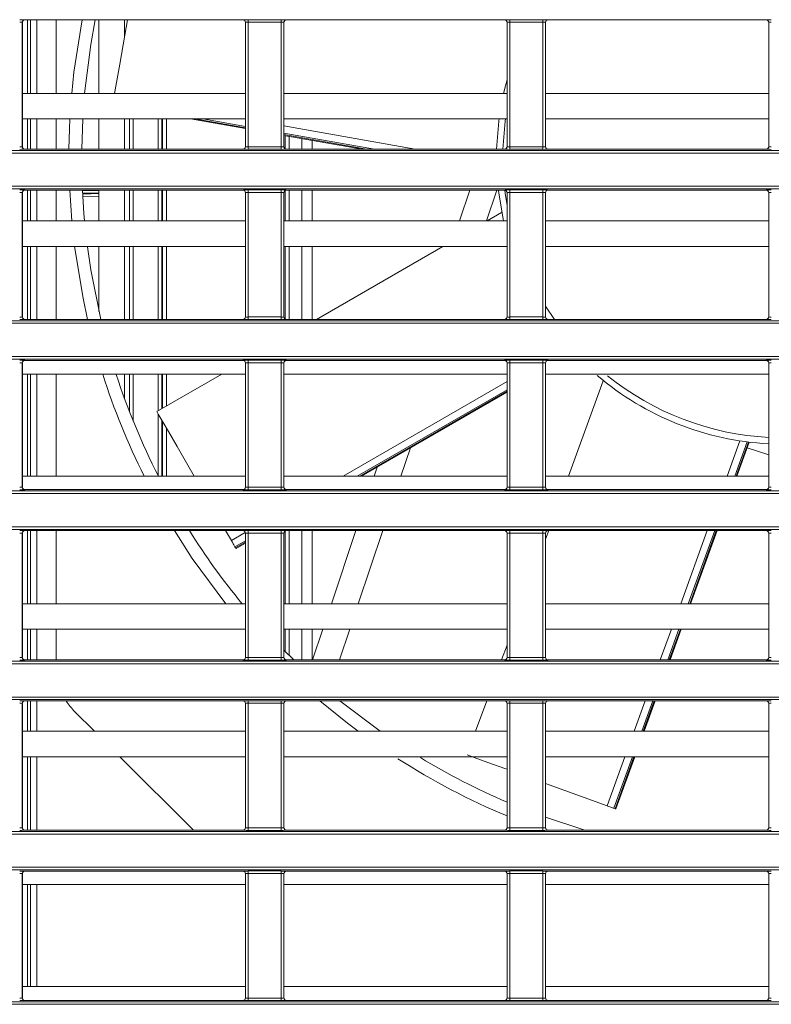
# Model space of a CAD drawing. Header units: millimetres. Extents: x 0 to 1118, y 0 to 864.
# Tile 75 of 248: x 177 to 191, y 466 to 485. Entities that reach past the tile are written whole.
import ezdxf

# ---------------------------------------------------------------- set-up
doc = ezdxf.new("R2010")
doc.units = ezdxf.units.MM

msp = doc.modelspace()

# ---------------------------------------------------------------- linework, layer by layer
at = {"color": 7, "linetype": 'Continuous', "lineweight": 15}
for p, q in [((176.62, 484.897), (176.62, 482.46)), ((176.622, 484.895), (176.62, 484.897)), ((176.622, 484.895), (176.622, 482.462)), ((176.67, 484.947), (176.672, 484.945)), ((180.942, 484.945), (176.672, 484.945)), ((176.724, 484.945), (176.724, 483.505)), ((177.285, 484.945), (177.285, 483.505)), ((178.122, 484.945), (178.122, 483.505)), ((178.622, 484.945), (178.622, 484.607)), ((180.942, 484.945), (180.944, 484.947)), ((180.994, 484.897), (180.992, 484.895)), ((180.992, 482.462), (180.992, 484.895)), ((180.994, 482.46), (180.994, 484.897)), ((181.044, 484.948), (181.695, 484.948)), ((181.044, 484.898), (181.044, 484.948)), ((181.695, 484.898), (181.044, 484.898)), ((181.044, 484.898), (181.044, 482.459)), ((181.695, 484.898), (181.695, 484.948)), ((181.695, 482.459), (181.695, 484.898)), ((181.745, 484.897), (181.745, 482.46)), ((181.747, 484.895), (181.745, 484.897)), ((181.747, 484.895), (181.747, 482.462)), ((181.795, 484.947), (181.797, 484.945)), ((186.067, 484.945), (181.797, 484.945)), ((186.067, 484.945), (186.069, 484.947)), ((186.119, 484.897), (186.117, 484.895)), ((186.117, 482.462), (186.117, 484.895)), ((186.119, 482.46), (186.119, 484.897)), ((186.169, 484.948), (186.82, 484.948)), ((186.169, 484.898), (186.169, 484.948)), ((186.82, 484.898), (186.169, 484.898)), ((186.169, 484.898), (186.169, 482.459)), ((186.82, 484.898), (186.82, 484.948)), ((186.82, 482.459), (186.82, 484.898)), ((186.87, 484.897), (186.87, 482.46)), ((186.872, 484.895), (186.87, 484.897)), ((186.872, 484.895), (186.872, 482.462)), ((186.92, 484.947), (186.922, 484.945)), ((191.192, 484.945), (186.922, 484.945)), ((191.192, 484.945), (191.194, 484.947)), ((191.244, 484.897), (191.242, 484.895)), ((191.242, 482.462), (191.242, 484.895)), ((191.244, 482.46), (191.244, 484.897)), ((180.992, 483.505), (176.622, 483.505)), ((186.117, 483.505), (181.747, 483.505)), ((191.242, 483.505), (186.872, 483.505)), ((180.992, 483.005), (176.622, 483.005)), ((176.724, 483.005), (176.724, 482.412)), ((177.285, 483.005), (177.285, 482.412)), ((177.805, 483.007), (177.786, 482.412)), ((178.122, 483.005), (178.122, 482.412)), ((178.622, 483.005), (178.622, 482.412)), ((178.719, 482.412), (178.719, 483.005)), ((179.357, 483.005), (179.357, 482.412)), ((179.915, 483.005), (180.992, 482.815)), ((186.117, 483.005), (181.747, 483.005)), ((191.242, 483.005), (186.872, 483.005)), ((181.747, 482.682), (183.279, 482.412)), ((182.094, 482.621), (182.094, 482.412)), ((182.302, 482.412), (182.302, 482.584)), ((161.236, 482.386), (292.096, 482.386)), ((292.096, 482.336), (161.236, 482.336)), ((176.62, 482.46), (176.622, 482.462)), ((176.672, 482.412), (176.67, 482.41)), ((180.942, 482.412), (176.672, 482.412)), ((180.944, 482.41), (180.942, 482.412)), ((180.992, 482.462), (180.994, 482.46)), ((181.044, 482.409), (181.044, 482.459)), ((181.044, 482.459), (181.695, 482.459)), ((181.695, 482.409), (181.044, 482.409)), ((181.695, 482.409), (181.695, 482.459)), ((181.745, 482.46), (181.747, 482.462)), ((181.797, 482.412), (181.795, 482.41)), ((186.067, 482.412), (181.797, 482.412)), ((186.069, 482.41), (186.067, 482.412)), ((186.117, 482.462), (186.119, 482.46)), ((186.169, 482.409), (186.169, 482.459)), ((186.169, 482.459), (186.82, 482.459)), ((186.82, 482.409), (186.169, 482.409)), ((186.82, 482.409), (186.82, 482.459)), ((186.87, 482.46), (186.872, 482.462)), ((186.922, 482.412), (186.92, 482.41)), ((191.192, 482.412), (186.922, 482.412)), ((191.194, 482.41), (191.192, 482.412)), ((191.242, 482.462), (191.244, 482.46)), ((161.236, 481.685), (292.096, 481.685)), ((292.096, 481.635), (161.236, 481.635)), ((176.62, 481.561), (176.62, 479.124)), ((176.622, 481.559), (176.62, 481.561)), ((176.622, 481.559), (176.622, 479.126)), ((176.67, 481.611), (176.672, 481.609)), ((180.942, 481.609), (176.672, 481.609)), ((176.724, 481.609), (176.724, 481.005)), ((177.285, 481.609), (177.285, 481.005)), ((177.591, 481.005), (177.55, 481.609)), ((178.122, 481.609), (178.122, 481.005)), ((178.622, 481.609), (178.622, 481.005)), ((178.719, 481.005), (178.719, 481.609)), ((179.357, 481.609), (179.357, 481.005)), ((180.942, 481.609), (180.944, 481.611)), ((180.994, 481.561), (180.992, 481.559)), ((180.992, 479.126), (180.992, 481.559)), ((180.994, 479.124), (180.994, 481.561)), ((181.044, 481.612), (181.695, 481.612)), ((181.044, 481.562), (181.044, 481.612)), ((181.695, 481.562), (181.044, 481.562)), ((181.044, 481.562), (181.044, 479.123)), ((181.695, 481.562), (181.695, 481.612)), ((181.695, 479.123), (181.695, 481.562)), ((181.745, 481.561), (181.745, 479.124)), ((181.747, 481.559), (181.745, 481.561)), ((181.747, 481.559), (181.747, 479.126)), ((181.795, 481.611), (181.797, 481.609)), ((186.067, 481.609), (181.797, 481.609)), ((182.094, 481.609), (182.094, 481.005)), ((182.302, 481.005), (182.302, 481.609)), ((185.185, 481.005), (185.387, 481.609)), ((185.914, 481.609), (185.712, 481.005)), ((186.067, 481.609), (186.069, 481.611)), ((186.119, 481.561), (186.117, 481.559)), ((186.117, 479.126), (186.117, 481.559)), ((186.119, 479.124), (186.119, 481.561)), ((186.169, 481.612), (186.82, 481.612)), ((186.169, 481.562), (186.169, 481.612)), ((186.82, 481.562), (186.169, 481.562)), ((186.169, 481.562), (186.169, 479.123)), ((186.82, 481.562), (186.82, 481.612)), ((186.82, 479.123), (186.82, 481.562)), ((186.87, 481.561), (186.87, 479.124)), ((186.872, 481.559), (186.87, 481.561)), ((186.872, 481.559), (186.872, 479.126)), ((186.92, 481.611), (186.922, 481.609)), ((191.192, 481.609), (186.922, 481.609)), ((191.192, 481.609), (191.194, 481.611)), ((191.244, 481.561), (191.242, 481.559)), ((191.242, 479.126), (191.242, 481.559)), ((191.244, 479.124), (191.244, 481.561)), ((177.804, 481.533), (178.122, 481.542)), ((186.009, 481.168), (185.728, 481.005)), ((180.992, 481.005), (176.622, 481.005)), ((186.117, 481.005), (181.747, 481.005)), ((191.242, 481.005), (186.872, 481.005)), ((180.992, 480.505), (176.622, 480.505)), ((176.724, 480.505), (176.724, 479.076)), ((177.285, 480.505), (177.285, 479.076)), ((178.122, 480.505), (178.122, 479.228)), ((178.622, 480.505), (178.622, 479.076)), ((178.719, 479.076), (178.719, 480.505)), ((179.357, 480.505), (179.357, 479.076)), ((186.117, 480.505), (181.747, 480.505)), ((182.094, 480.505), (182.094, 479.076)), ((182.302, 479.076), (182.302, 480.505)), ((184.862, 480.505), (182.386, 479.076)), ((191.242, 480.505), (186.872, 480.505)), ((161.236, 479.05), (292.096, 479.05)), ((176.62, 479.124), (176.622, 479.126)), ((176.672, 479.076), (176.67, 479.074)), ((180.942, 479.076), (176.672, 479.076)), ((180.944, 479.074), (180.942, 479.076)), ((180.992, 479.126), (180.994, 479.124)), ((181.044, 479.073), (181.044, 479.123)), ((181.044, 479.123), (181.695, 479.123)), ((181.695, 479.073), (181.044, 479.073)), ((181.695, 479.073), (181.695, 479.123)), ((181.745, 479.124), (181.747, 479.126)), ((181.797, 479.076), (181.795, 479.074)), ((186.067, 479.076), (181.797, 479.076)), ((186.069, 479.074), (186.067, 479.076)), ((186.117, 479.126), (186.119, 479.124)), ((186.169, 479.073), (186.169, 479.123)), ((186.169, 479.123), (186.82, 479.123)), ((186.82, 479.073), (186.169, 479.073)), ((186.82, 479.073), (186.82, 479.123)), ((186.87, 479.124), (186.872, 479.126)), ((186.922, 479.076), (186.92, 479.074)), ((191.192, 479.076), (186.922, 479.076)), ((191.194, 479.074), (191.192, 479.076)), ((191.242, 479.126), (191.244, 479.124)), ((292.096, 479), (161.236, 479)), ((161.236, 478.349), (292.096, 478.349)), ((292.096, 478.299), (161.236, 478.299)), ((176.67, 478.275), (176.672, 478.273)), ((180.942, 478.273), (176.672, 478.273)), ((180.942, 478.273), (180.944, 478.275)), ((181.044, 478.276), (181.695, 478.276)), ((181.044, 478.226), (181.044, 478.276)), ((181.695, 478.226), (181.695, 478.276)), ((181.795, 478.275), (181.797, 478.273)), ((186.067, 478.273), (181.797, 478.273)), ((186.067, 478.273), (186.069, 478.275)), ((186.169, 478.276), (186.82, 478.276)), ((186.169, 478.226), (186.169, 478.276)), ((186.82, 478.226), (186.82, 478.276)), ((186.92, 478.275), (186.922, 478.273)), ((191.192, 478.273), (186.922, 478.273)), ((191.192, 478.273), (191.194, 478.275)), ((176.62, 478.225), (176.62, 475.788)), ((176.622, 478.223), (176.62, 478.225)), ((176.622, 478.223), (176.622, 475.79)), ((180.994, 478.225), (180.992, 478.223)), ((180.992, 475.79), (180.992, 478.223)), ((180.994, 475.788), (180.994, 478.225)), ((181.695, 478.226), (181.044, 478.226)), ((181.044, 478.226), (181.044, 475.786)), ((181.695, 475.786), (181.695, 478.226)), ((181.745, 478.225), (181.745, 475.788)), ((181.747, 478.223), (181.745, 478.225)), ((181.747, 478.223), (181.747, 475.79)), ((186.119, 478.225), (186.117, 478.223)), ((186.117, 475.79), (186.117, 478.223)), ((186.119, 475.788), (186.119, 478.225)), ((186.82, 478.226), (186.169, 478.226)), ((186.169, 478.226), (186.169, 475.786)), ((186.82, 475.786), (186.82, 478.226)), ((186.87, 478.225), (186.87, 475.788)), ((186.872, 478.223), (186.87, 478.225)), ((186.872, 478.223), (186.872, 475.79)), ((191.244, 478.225), (191.242, 478.223)), ((191.242, 475.79), (191.242, 478.223)), ((191.244, 475.788), (191.244, 478.225)), ((180.992, 478.005), (176.622, 478.005)), ((176.724, 478.005), (176.724, 476.005)), ((177.285, 478.005), (177.285, 476.005)), ((178.622, 478.005), (178.622, 477.53)), ((178.719, 477.273), (178.719, 478.005)), ((180.531, 478.005), (179.257, 477.27)), ((179.357, 478.005), (179.357, 477.327)), ((186.117, 478.005), (181.747, 478.005)), ((191.242, 478.005), (186.872, 478.005)), ((188.001, 477.871), (187.322, 476.005)), ((183.267, 476.005), (186.117, 477.65)), ((179.357, 477.097), (179.357, 476.005)), ((184.224, 476.558), (184.039, 476.005)), ((190.621, 476.005), (190.863, 476.67)), ((191.242, 476.421), (190.823, 476.561)), ((183.512, 476.005), (183.571, 476.18)), ((180.992, 476.005), (176.622, 476.005)), ((186.117, 476.005), (181.747, 476.005)), ((191.242, 476.005), (186.872, 476.005)), ((176.62, 475.788), (176.622, 475.79)), ((180.992, 475.79), (180.994, 475.788)), ((181.044, 475.736), (181.044, 475.786)), ((181.044, 475.786), (181.695, 475.786)), ((181.695, 475.736), (181.695, 475.786)), ((181.745, 475.788), (181.747, 475.79)), ((186.117, 475.79), (186.119, 475.788)), ((186.169, 475.736), (186.169, 475.786)), ((186.169, 475.786), (186.82, 475.786)), ((186.82, 475.736), (186.82, 475.786)), ((186.87, 475.788), (186.872, 475.79)), ((191.242, 475.79), (191.244, 475.788)), ((161.236, 475.714), (292.096, 475.714)), ((292.096, 475.664), (161.236, 475.664)), ((176.672, 475.74), (176.67, 475.738)), ((180.942, 475.74), (176.672, 475.74)), ((180.944, 475.738), (180.942, 475.74)), ((181.695, 475.736), (181.044, 475.736)), ((181.797, 475.74), (181.795, 475.738)), ((186.067, 475.74), (181.797, 475.74)), ((186.069, 475.738), (186.067, 475.74)), ((186.82, 475.736), (186.169, 475.736)), ((186.922, 475.74), (186.92, 475.738)), ((191.192, 475.74), (186.922, 475.74)), ((191.194, 475.738), (191.192, 475.74)), ((161.236, 475.012), (292.096, 475.012)), ((292.096, 474.962), (161.236, 474.962)), ((176.62, 474.888), (176.62, 472.452)), ((176.622, 474.887), (176.62, 474.888)), ((176.622, 474.887), (176.622, 472.454)), ((176.67, 474.938), (176.672, 474.937)), ((180.942, 474.937), (176.672, 474.937)), ((176.724, 474.937), (176.724, 473.505)), ((177.285, 474.937), (177.285, 473.505)), ((180.717, 474.741), (180.605, 474.937)), ((180.942, 474.937), (180.944, 474.938)), ((180.994, 474.888), (180.992, 474.887)), ((180.992, 472.454), (180.992, 474.887)), ((180.994, 472.452), (180.994, 474.888)), ((181.044, 474.94), (181.695, 474.94)), ((181.044, 474.89), (181.044, 474.94)), ((181.695, 474.89), (181.044, 474.89)), ((181.044, 474.89), (181.044, 472.45)), ((181.695, 474.89), (181.695, 474.94)), ((181.695, 472.45), (181.695, 474.89)), ((181.745, 474.888), (181.745, 472.452)), ((181.747, 474.887), (181.745, 474.888)), ((181.747, 474.887), (181.747, 472.454)), ((181.795, 474.938), (181.797, 474.937)), ((186.067, 474.937), (181.797, 474.937)), ((182.094, 474.937), (182.094, 473.505)), ((182.302, 473.505), (182.302, 474.937)), ((182.676, 473.505), (183.155, 474.937)), ((183.682, 474.937), (183.203, 473.505)), ((186.067, 474.937), (186.069, 474.938)), ((186.119, 474.888), (186.117, 474.887)), ((186.117, 472.454), (186.117, 474.887)), ((186.119, 472.452), (186.119, 474.888)), ((186.169, 474.94), (186.82, 474.94)), ((186.169, 474.89), (186.169, 474.94)), ((186.82, 474.89), (186.169, 474.89)), ((186.169, 474.89), (186.169, 472.45)), ((186.82, 474.89), (186.82, 474.94)), ((186.82, 472.45), (186.82, 474.89)), ((186.87, 474.888), (186.87, 472.452)), ((186.872, 474.887), (186.87, 474.888)), ((186.933, 474.937), (186.872, 474.77)), ((186.872, 474.887), (186.872, 472.454)), ((186.92, 474.938), (186.922, 474.937)), ((191.192, 474.937), (186.922, 474.937)), ((189.711, 473.505), (190.232, 474.937)), ((191.192, 474.937), (191.194, 474.938)), ((191.244, 474.888), (191.242, 474.887)), ((191.242, 472.454), (191.242, 474.887)), ((191.244, 472.452), (191.244, 474.888)), ((180.787, 474.621), (180.8, 474.598)), ((180.808, 474.585), (180.992, 474.691)), ((180.992, 473.505), (176.622, 473.505)), ((186.117, 473.505), (181.747, 473.505)), ((191.242, 473.505), (186.872, 473.505)), ((180.992, 473.005), (176.622, 473.005)), ((176.724, 473.005), (176.724, 472.404)), ((177.285, 473.005), (177.285, 472.404)), ((186.117, 473.005), (181.747, 473.005)), ((182.094, 473.005), (182.094, 472.404)), ((182.302, 472.404), (182.302, 473.005)), ((182.307, 472.404), (182.508, 473.005)), ((183.036, 473.005), (182.834, 472.404)), ((191.242, 473.005), (186.872, 473.005)), ((189.31, 472.404), (189.529, 473.005)), ((186.117, 472.695), (186.011, 472.404)), ((181.747, 472.598), (181.942, 472.404)), ((161.236, 472.378), (292.096, 472.378)), ((292.096, 472.328), (161.236, 472.328)), ((176.62, 472.452), (176.622, 472.454)), ((176.672, 472.404), (176.67, 472.402)), ((180.942, 472.404), (176.672, 472.404)), ((180.944, 472.402), (180.942, 472.404)), ((180.992, 472.454), (180.994, 472.452)), ((181.044, 472.4), (181.044, 472.45)), ((181.044, 472.45), (181.695, 472.45)), ((181.695, 472.4), (181.044, 472.4)), ((181.695, 472.4), (181.695, 472.45)), ((181.745, 472.452), (181.747, 472.454)), ((181.797, 472.404), (181.795, 472.402)), ((186.067, 472.404), (181.797, 472.404)), ((186.069, 472.402), (186.067, 472.404)), ((186.117, 472.454), (186.119, 472.452)), ((186.169, 472.4), (186.169, 472.45)), ((186.169, 472.45), (186.82, 472.45)), ((186.82, 472.4), (186.169, 472.4)), ((186.82, 472.4), (186.82, 472.45)), ((186.87, 472.452), (186.872, 472.454)), ((186.922, 472.404), (186.92, 472.402)), ((191.192, 472.404), (186.922, 472.404)), ((191.194, 472.402), (191.192, 472.404)), ((191.242, 472.454), (191.244, 472.452)), ((161.236, 471.676), (292.096, 471.676)), ((292.096, 471.626), (161.236, 471.626)), ((176.62, 471.552), (176.62, 469.116)), ((176.622, 471.551), (176.62, 471.552)), ((176.622, 471.551), (176.622, 469.118)), ((176.67, 471.602), (176.672, 471.601)), ((180.942, 471.601), (176.672, 471.601)), ((176.724, 471.601), (176.724, 471.005)), ((180.942, 471.601), (180.944, 471.602)), ((180.994, 471.552), (180.992, 471.551)), ((180.992, 469.118), (180.992, 471.551)), ((180.994, 469.116), (180.994, 471.552)), ((181.044, 471.604), (181.695, 471.604)), ((181.044, 471.554), (181.044, 471.604)), ((181.695, 471.554), (181.044, 471.554)), ((181.044, 471.554), (181.044, 469.114)), ((181.695, 471.554), (181.695, 471.604)), ((181.695, 469.114), (181.695, 471.554)), ((181.745, 471.552), (181.745, 469.116)), ((181.747, 471.551), (181.745, 471.552)), ((181.747, 471.551), (181.747, 469.118)), ((181.795, 471.602), (181.797, 471.601)), ((186.067, 471.601), (181.797, 471.601)), ((182.843, 471.601), (183.629, 471.005)), ((185.719, 471.601), (185.502, 471.005)), ((186.067, 471.601), (186.069, 471.602)), ((186.119, 471.552), (186.117, 471.551)), ((186.117, 469.118), (186.117, 471.551)), ((186.119, 469.116), (186.119, 471.552)), ((186.169, 471.604), (186.82, 471.604)), ((186.169, 471.554), (186.169, 471.604)), ((186.82, 471.554), (186.169, 471.554)), ((186.169, 471.554), (186.169, 469.114)), ((186.82, 471.554), (186.82, 471.604)), ((186.82, 469.114), (186.82, 471.554)), ((186.87, 471.552), (186.87, 469.116)), ((186.872, 471.551), (186.87, 471.552)), ((186.872, 471.551), (186.872, 469.118)), ((186.92, 471.602), (186.922, 471.601)), ((191.192, 471.601), (186.922, 471.601)), ((188.801, 471.005), (189.018, 471.601)), ((191.192, 471.601), (191.194, 471.602)), ((191.244, 471.552), (191.242, 471.551)), ((191.242, 469.118), (191.242, 471.551)), ((191.244, 469.116), (191.244, 471.552)), ((178.034, 471.005), (177.651, 471.389)), ((180.992, 471.005), (176.622, 471.005)), ((186.117, 471.005), (181.747, 471.005)), ((191.242, 471.005), (186.872, 471.005)), ((180.992, 470.505), (176.622, 470.505)), ((176.724, 470.505), (176.724, 469.068)), ((179.972, 469.068), (178.534, 470.505)), ((186.117, 470.505), (181.747, 470.505)), ((191.242, 470.505), (186.872, 470.505)), ((188.247, 469.484), (188.619, 470.505)), ((188.208, 469.498), (188.233, 469.489)), ((186.872, 469.32), (187.641, 469.068)), ((161.236, 469.042), (292.096, 469.042)), ((176.62, 469.116), (176.622, 469.118)), ((176.672, 469.068), (176.67, 469.066)), ((180.942, 469.068), (176.672, 469.068)), ((180.944, 469.066), (180.942, 469.068)), ((180.992, 469.118), (180.994, 469.116)), ((181.044, 469.064), (181.044, 469.114)), ((181.044, 469.114), (181.695, 469.114)), ((181.695, 469.064), (181.044, 469.064)), ((181.695, 469.064), (181.695, 469.114)), ((181.745, 469.116), (181.747, 469.118)), ((181.797, 469.068), (181.795, 469.066)), ((186.067, 469.068), (181.797, 469.068)), ((186.069, 469.066), (186.067, 469.068)), ((186.117, 469.118), (186.119, 469.116)), ((186.169, 469.064), (186.169, 469.114)), ((186.169, 469.114), (186.82, 469.114)), ((186.82, 469.064), (186.169, 469.064)), ((186.82, 469.064), (186.82, 469.114)), ((186.87, 469.116), (186.872, 469.118)), ((186.922, 469.068), (186.92, 469.066)), ((191.192, 469.068), (186.922, 469.068)), ((191.194, 469.066), (191.192, 469.068)), ((191.242, 469.118), (191.244, 469.116)), ((292.096, 468.992), (161.236, 468.992)), ((161.236, 468.34), (292.096, 468.34)), ((292.096, 468.29), (161.236, 468.29)), ((176.67, 468.266), (176.672, 468.264)), ((180.942, 468.264), (176.672, 468.264)), ((180.942, 468.264), (180.944, 468.266)), ((181.044, 468.268), (181.695, 468.268)), ((181.044, 468.218), (181.044, 468.268)), ((181.695, 468.218), (181.695, 468.268)), ((181.795, 468.266), (181.797, 468.264)), ((186.067, 468.264), (181.797, 468.264)), ((186.067, 468.264), (186.069, 468.266)), ((186.169, 468.268), (186.82, 468.268)), ((186.169, 468.218), (186.169, 468.268)), ((186.82, 468.218), (186.82, 468.268)), ((186.92, 468.266), (186.922, 468.264)), ((191.192, 468.264), (186.922, 468.264)), ((191.192, 468.264), (191.194, 468.266)), ((176.62, 468.216), (176.62, 465.78)), ((176.622, 468.214), (176.62, 468.216)), ((176.622, 468.214), (176.622, 465.782)), ((180.994, 468.216), (180.992, 468.214)), ((180.992, 465.782), (180.992, 468.214)), ((180.994, 465.78), (180.994, 468.216)), ((181.695, 468.218), (181.044, 468.218)), ((181.044, 468.218), (181.044, 465.778)), ((181.695, 465.778), (181.695, 468.218)), ((181.745, 468.216), (181.745, 465.78)), ((181.747, 468.214), (181.745, 468.216)), ((181.747, 468.214), (181.747, 465.782)), ((186.119, 468.216), (186.117, 468.214)), ((186.117, 465.782), (186.117, 468.214)), ((186.119, 465.78), (186.119, 468.216)), ((186.82, 468.218), (186.169, 468.218)), ((186.169, 468.218), (186.169, 465.778)), ((186.82, 465.778), (186.82, 468.218)), ((186.87, 468.216), (186.87, 465.78)), ((186.872, 468.214), (186.87, 468.216)), ((186.872, 468.214), (186.872, 465.782)), ((191.244, 468.216), (191.242, 468.214)), ((191.242, 465.782), (191.242, 468.214)), ((191.244, 465.78), (191.244, 468.216)), ((180.992, 468.005), (176.622, 468.005)), ((176.724, 468.005), (176.724, 466.005)), ((186.117, 468.005), (181.747, 468.005)), ((191.242, 468.005), (186.872, 468.005)), ((180.992, 466.005), (176.622, 466.005)), ((186.117, 466.005), (181.747, 466.005)), ((191.242, 466.005), (186.872, 466.005)), ((176.62, 465.78), (176.622, 465.782)), ((176.672, 465.732), (176.67, 465.73)), ((180.942, 465.732), (176.672, 465.732)), ((180.944, 465.73), (180.942, 465.732)), ((180.992, 465.782), (180.994, 465.78)), ((181.044, 465.728), (181.044, 465.778)), ((181.044, 465.778), (181.695, 465.778)), ((181.695, 465.728), (181.044, 465.728)), ((181.695, 465.728), (181.695, 465.778)), ((181.745, 465.78), (181.747, 465.782)), ((181.797, 465.732), (181.795, 465.73)), ((186.067, 465.732), (181.797, 465.732)), ((186.069, 465.73), (186.067, 465.732)), ((186.117, 465.782), (186.119, 465.78)), ((186.169, 465.728), (186.169, 465.778)), ((186.169, 465.778), (186.82, 465.778)), ((186.82, 465.728), (186.169, 465.728)), ((186.82, 465.728), (186.82, 465.778)), ((186.87, 465.78), (186.872, 465.782)), ((186.922, 465.732), (186.92, 465.73)), ((191.192, 465.732), (186.922, 465.732)), ((191.194, 465.73), (191.192, 465.732)), ((191.242, 465.782), (191.244, 465.78)), ((161.236, 465.706), (292.096, 465.706)), ((292.096, 465.656), (161.236, 465.656))]:
    msp.add_line(p, q, dxfattribs=at)
at = {"color": 9, "linetype": 'Continuous', "lineweight": 15}
for p, q in [((176.781, 483.505), (176.781, 484.945)), ((176.905, 484.945), (176.905, 483.505)), ((176.781, 482.412), (176.781, 483.005)), ((176.905, 483.005), (176.905, 482.412)), ((178.794, 483.005), (178.794, 482.412)), ((179.282, 482.412), (179.282, 483.005)), ((179.369, 482.412), (179.369, 483.005)), ((179.444, 483.005), (179.444, 482.412)), ((180.002, 483.005), (180.992, 482.831)), ((180.992, 482.858), (180.155, 483.005)), ((180.956, 483.005), (180.992, 482.999)), ((181.747, 482.866), (184.32, 482.412)), ((183.519, 482.412), (181.747, 482.724)), ((181.747, 482.698), (183.366, 482.412)), ((181.771, 482.42), (181.771, 482.678)), ((181.846, 482.665), (181.846, 482.412)), ((176.781, 481.005), (176.781, 481.609)), ((176.905, 481.609), (176.905, 481.005)), ((177.8, 481.599), (178.122, 481.599)), ((178.122, 481.549), (177.803, 481.549)), ((178.794, 481.609), (178.794, 481.005)), ((179.282, 481.005), (179.282, 481.609)), ((179.369, 481.005), (179.369, 481.609)), ((179.444, 481.609), (179.444, 481.005)), ((181.771, 481.005), (181.771, 481.601)), ((181.846, 481.609), (181.846, 481.005)), ((178.122, 481.491), (177.806, 481.482)), ((176.781, 479.076), (176.781, 480.505)), ((176.905, 480.505), (176.905, 479.076)), ((178.794, 480.505), (178.794, 479.076)), ((179.282, 479.076), (179.282, 480.505)), ((179.369, 479.076), (179.369, 480.505)), ((179.444, 480.505), (179.444, 479.076)), ((181.771, 479.084), (181.771, 480.505)), ((181.846, 480.505), (181.846, 479.076)), ((186.872, 479.338), (187.046, 479.076)), ((176.781, 476.005), (176.781, 478.005)), ((176.905, 478.005), (176.905, 476.005)), ((178.794, 478.005), (178.794, 477.084)), ((179.282, 477.284), (179.282, 478.005)), ((179.369, 477.334), (179.369, 478.005)), ((179.444, 478.005), (179.444, 477.378)), ((182.906, 476.005), (186.117, 477.859)), ((186.117, 477.698), (183.184, 476.005)), ((183.237, 476.005), (186.117, 477.668)), ((179.282, 476.015), (179.282, 477.227)), ((179.369, 476.005), (179.369, 477.076)), ((179.444, 476.946), (179.444, 476.005)), ((190.429, 476.005), (190.68, 476.695)), ((190.821, 476.675), (190.577, 476.005)), ((190.605, 476.005), (190.847, 476.672)), ((176.781, 473.505), (176.781, 474.937)), ((176.905, 474.937), (176.905, 473.505)), ((180.717, 474.741), (180.99, 474.899)), ((181.771, 473.505), (181.771, 474.929)), ((181.846, 474.937), (181.846, 473.505)), ((189.519, 473.505), (190.04, 474.937)), ((190.188, 474.937), (189.667, 473.505)), ((189.695, 473.505), (190.216, 474.937)), ((180.992, 474.739), (180.787, 474.621)), ((180.8, 474.598), (180.992, 474.709)), ((176.781, 472.404), (176.781, 473.005)), ((176.905, 473.005), (176.905, 472.404)), ((181.771, 472.574), (181.771, 473.005)), ((181.846, 473.005), (181.846, 472.499)), ((189.118, 472.404), (189.337, 473.005)), ((189.485, 473.005), (189.266, 472.404)), ((189.294, 472.404), (189.513, 473.005)), ((176.781, 471.005), (176.781, 471.601)), ((176.905, 471.601), (176.905, 471.005)), ((188.609, 471.005), (188.825, 471.601)), ((188.973, 471.601), (188.757, 471.005)), ((188.785, 471.005), (189.002, 471.601)), ((176.781, 469.068), (176.781, 470.505)), ((176.905, 470.505), (176.905, 469.068)), ((188.078, 469.546), (188.427, 470.505)), ((188.575, 470.505), (188.208, 469.498)), ((188.233, 469.489), (188.603, 470.505)), ((176.781, 466.005), (176.781, 468.005)), ((176.905, 468.005), (176.905, 466.005))]:
    msp.add_line(p, q, dxfattribs=at)
at = {"color": 7, "linetype": 'Continuous', "lineweight": 15, "flags": 128}
for points in [[(177.591, 483.505), (177.634, 483.921), (177.796, 484.945)], [(178.05, 484.945), (177.963, 484.461), (177.842, 483.505)], [(178.428, 483.505), (178.529, 484.078), (178.628, 484.642), (178.682, 484.945)], [(186.05, 483.505), (186.086, 483.654), (186.117, 483.767)], [(177.536, 482.412), (177.546, 482.812), (177.555, 483.008)], [(185.912, 482.412), (185.954, 482.96), (185.961, 483.011)], [(177.8, 481.609), (177.829, 481.149), (177.842, 481.005)], [(186.05, 481.005), (185.954, 481.55), (185.947, 481.609)], [(177.9, 479.076), (177.811, 479.49), (177.645, 480.504)], [(177.897, 480.5), (177.963, 480.049), (178.157, 479.076)], [(179.988, 476.005), (179.863, 476.222), (179.652, 476.587), (179.483, 476.878), (179.36, 477.091), (179.285, 477.222), (179.258, 477.27), (179.257, 477.27)], [(180.606, 473.505), (179.952, 474.39), (179.6, 474.937)], [(180.787, 474.621), (180.781, 474.631), (180.773, 474.644), (180.765, 474.659), (180.755, 474.676), (180.745, 474.693), (180.736, 474.71), (180.726, 474.726), (180.717, 474.741)], [(183.201, 471.005), (182.994, 471.162), (182.453, 471.601)], [(186.117, 470.26), (186.075, 470.275), (185.759, 470.39), (185.528, 470.474), (185.386, 470.526), (185.334, 470.544), (185.334, 470.544)], [(188.078, 469.546), (187.481, 469.763), (186.943, 469.959), (186.872, 469.985)], [(188.208, 469.498), (188.197, 469.502), (188.183, 469.508), (188.167, 469.513), (188.149, 469.52), (188.131, 469.527), (188.112, 469.533), (188.094, 469.54), (188.078, 469.546)], [(188.247, 469.484), (188.246, 469.485), (188.241, 469.486), (188.233, 469.489)]]:
    msp.add_lwpolyline(points, dxfattribs=at)
at = {"color": 9, "linetype": 'Continuous', "lineweight": 15, "flags": 128}
for points in [[(186.087, 483.009), (186.08, 482.958), (186.037, 482.412)], [(186.073, 481.609), (186.08, 481.552), (186.117, 481.308)]]:
    msp.add_lwpolyline(points, dxfattribs=at)
at = {"color": 7, "linetype": 'Continuous', "lineweight": 15}
for centre, radius, start, end in [((176.67, 484.897), 0.05, 90.031, 179.969), ((180.944, 484.897), 0.05, 0.031, 89.969), ((181.795, 484.897), 0.05, 90.031, 179.969), ((186.069, 484.897), 0.05, 0.0189, 89.9811), ((186.92, 484.897), 0.05, 90.0275, 179.9725), ((191.194, 484.897), 0.05, 0.0275, 89.9725), ((176.67, 482.46), 0.05, 180.0319, 269.9681), ((180.944, 482.46), 0.05, 270.0319, 359.9681), ((181.795, 482.46), 0.05, 180.0319, 269.9681), ((186.069, 482.46), 0.05, 270.0198, 359.9802), ((186.92, 482.46), 0.05, 180.0284, 269.9716), ((191.194, 482.46), 0.05, 270.0284, 359.9716), ((176.67, 481.561), 0.05, 90.0319, 179.9681), ((180.944, 481.561), 0.05, 0.0319, 89.9681), ((181.795, 481.561), 0.05, 90.0319, 179.9681), ((186.069, 481.561), 0.05, 0.0198, 89.9802), ((186.92, 481.561), 0.05, 90.0284, 179.9716), ((191.194, 481.561), 0.05, 0.0284, 89.9716), ((176.67, 479.124), 0.05, 180.0299, 269.9711), ((180.944, 479.124), 0.05, 270.0289, 359.9701), ((181.795, 479.124), 0.05, 180.0299, 269.9711), ((186.069, 479.124), 0.05, 270.0167, 359.9822), ((186.92, 479.124), 0.05, 180.0264, 269.9747), ((191.194, 479.124), 0.05, 270.0253, 359.9736), ((176.67, 478.224), 0.05, 90.0304, 179.9685), ((180.944, 478.224), 0.05, 0.0315, 89.9696), ((181.795, 478.224), 0.05, 90.0304, 179.9685), ((186.069, 478.224), 0.05, 0.0193, 89.9817), ((186.92, 478.224), 0.05, 90.0268, 179.9721), ((191.194, 478.224), 0.05, 0.0279, 89.9732), ((191.535, 482.255), 14, 197.6917, 206.5133), ((191.535, 482.255), 13.75, 198.0536, 207.0342), ((191.535, 482.255), 5.625, 229.5088, 267.0155), ((176.67, 475.788), 0.05, 180.0299, 269.9711), ((180.944, 475.788), 0.05, 270.0289, 359.9701), ((181.795, 475.788), 0.05, 180.0299, 269.9711), ((186.069, 475.788), 0.05, 270.0167, 359.9822), ((186.92, 475.788), 0.05, 180.0264, 269.9747), ((191.194, 475.788), 0.05, 270.0253, 359.9736), ((176.67, 474.888), 0.05, 90.0304, 179.9685), ((191.535, 482.255), 13.75, 212.1569, 219.5195), ((180.944, 474.888), 0.05, 0.0315, 89.9696), ((181.795, 474.888), 0.05, 90.0304, 179.9685), ((186.069, 474.888), 0.05, 0.0193, 89.9817), ((186.92, 474.888), 0.05, 90.0268, 179.9721), ((191.194, 474.888), 0.05, 0.0279, 89.9732), ((183.609, 476.214), 3.241, 209.9124, 210.1797), ((176.67, 472.452), 0.05, 180.0312, 269.9698), ((180.944, 472.452), 0.05, 270.0302, 359.9688), ((181.795, 472.452), 0.05, 180.0312, 269.9698), ((186.069, 472.452), 0.05, 270.018, 359.9809), ((186.92, 472.452), 0.05, 180.0277, 269.9734), ((191.194, 472.452), 0.05, 270.0266, 359.9723), ((176.67, 471.552), 0.05, 90.0296, 179.9693), ((178.535, 472.273), 1.25, 212.5293, 225), ((180.944, 471.552), 0.05, 0.0307, 89.9704), ((181.795, 471.552), 0.05, 90.0296, 179.9693), ((186.069, 471.552), 0.05, 0.0186, 89.9825), ((186.92, 471.552), 0.05, 90.0261, 179.9729), ((191.194, 471.552), 0.05, 0.0271, 89.9739), ((191.535, 482.255), 14, 237.3398, 247.2326), ((191.535, 482.255), 13.75, 238.8376, 246.7947), ((176.67, 469.116), 0.05, 180.0311, 269.97), ((180.944, 469.116), 0.05, 270.03, 359.9689), ((181.795, 469.116), 0.05, 180.0311, 269.97), ((186.069, 469.116), 0.05, 270.0179, 359.9811), ((186.92, 469.116), 0.05, 180.0275, 269.9735), ((191.194, 469.116), 0.05, 270.0265, 359.9725), ((176.67, 468.216), 0.05, 90.03, 179.9689), ((180.944, 468.216), 0.05, 0.0311, 89.97), ((181.795, 468.216), 0.05, 90.03, 179.9689), ((186.069, 468.216), 0.05, 0.0189, 89.9821), ((186.92, 468.216), 0.05, 90.0265, 179.9725), ((191.194, 468.216), 0.05, 0.0275, 89.9735), ((176.67, 465.78), 0.05, 180.0311, 269.97), ((180.944, 465.78), 0.05, 270.03, 359.9689), ((181.795, 465.78), 0.05, 180.0311, 269.97), ((186.069, 465.78), 0.05, 270.0179, 359.981), ((186.92, 465.78), 0.05, 180.0276, 269.9736), ((191.194, 465.78), 0.05, 270.0264, 359.9724)]:
    msp.add_arc(centre, radius, start, end, dxfattribs=at)
at = {"color": 9, "linetype": 'Continuous', "lineweight": 15}
msp.add_arc((191.535, 482.255), 5.5, 231.1508, 266.9476, dxfattribs=at)
at = {"color": 7, "linetype": 'Continuous', "lineweight": 15}
for centre, major_axis, ratio, start_param, end_param in [((176.57, 484.947), (0.1, 0), 0.017455, 0.017453, 1.570796), ((176.57, 484.897), (0.05, 0), 0.03491, 0.017453, 1.570796), ((176.672, 484.895), (0.0354, -0.0354), 0.999695, 2.356347, 3.926839), ((180.942, 484.895), (0.0354, 0.0354), 0.999695, 5.497939, 7.068431), ((181.044, 484.947), (0.1, 0), 0.017455, 1.570796, 3.124139), ((181.044, 484.897), (0.05, 0), 0.03491, 1.570796, 3.124139), ((181.695, 484.947), (0.1, 0), 0.017455, 0.017453, 1.570796), ((181.695, 484.897), (0.05, 0), 0.03491, 0.017453, 1.570796), ((181.797, 484.895), (0.0354, -0.0354), 0.999695, 2.356347, 3.926839), ((186.067, 484.895), (0.0354, 0.0354), 0.999695, 5.497939, 7.068431), ((186.169, 484.947), (0.1, 0), 0.017455, 1.570796, 3.124139), ((186.169, 484.897), (0.05, 0), 0.03491, 1.570796, 3.124139), ((186.82, 484.947), (0.1, 0), 0.017455, 0.017453, 1.570796), ((186.82, 484.897), (0.05, 0), 0.03491, 0.017453, 1.570796), ((186.922, 484.895), (0.0354, -0.0354), 0.999695, 2.356347, 3.926839), ((191.192, 484.895), (0.0354, 0.0354), 0.999695, 5.497939, 7.068431), ((191.294, 484.947), (0.1, 0), 0.017455, 1.570796, 3.124139), ((191.294, 484.897), (0.05, 0), 0.03491, 1.570796, 3.124139), ((176.57, 482.46), (0.05, 0), 0.03491, 4.712389, 6.265732), ((176.57, 482.41), (0.1, 0), 0.017455, 4.712389, 6.265732), ((176.672, 482.462), (0.0354, 0.0354), 0.999695, 2.356347, 3.926839), ((180.942, 482.462), (0.0354, -0.0354), 0.999695, 5.497939, 7.068431), ((181.044, 482.41), (0.1, 0), 0.017455, 3.159046, 4.712389), ((181.044, 482.46), (0.05, 0), 0.03491, 3.159046, 4.712389), ((181.695, 482.46), (0.05, 0), 0.03491, 4.712389, 6.265732), ((181.695, 482.41), (0.1, 0), 0.017455, 4.712389, 6.265732), ((181.797, 482.462), (0.0354, 0.0354), 0.999695, 2.356347, 3.926839), ((186.067, 482.462), (0.0354, -0.0354), 0.999695, 5.497939, 7.068431), ((186.169, 482.41), (0.1, 0), 0.017455, 3.159046, 4.712389), ((186.169, 482.46), (0.05, 0), 0.03491, 3.159046, 4.712389), ((186.82, 482.46), (0.05, 0), 0.03491, 4.712389, 6.265732), ((186.82, 482.41), (0.1, 0), 0.017455, 4.712389, 6.265732), ((186.922, 482.462), (0.0354, 0.0354), 0.999695, 2.356347, 3.926839), ((191.192, 482.462), (0.0354, -0.0354), 0.999695, 5.497939, 7.068431), ((191.294, 482.41), (0.1, 0), 0.017455, 3.159046, 4.712389), ((191.294, 482.46), (0.05, 0), 0.03491, 3.159046, 4.712389), ((176.57, 481.611), (0.1, 0), 0.017455, 0.017453, 1.570796), ((176.57, 481.561), (0.05, 0), 0.03491, 0.017453, 1.570796), ((176.672, 481.559), (0.0354, -0.0354), 0.999695, 2.356347, 3.926839), ((180.942, 481.559), (0.0354, 0.0354), 0.999695, 5.497939, 7.068431), ((181.044, 481.611), (0.1, 0), 0.017455, 1.570796, 3.124139), ((181.044, 481.561), (0.05, 0), 0.03491, 1.570796, 3.124139), ((181.695, 481.611), (0.1, 0), 0.017455, 0.017453, 1.570796), ((181.695, 481.561), (0.05, 0), 0.03491, 0.017453, 1.570796), ((181.797, 481.559), (0.0354, -0.0354), 0.999695, 2.356347, 3.926839), ((186.067, 481.559), (0.0354, 0.0354), 0.999695, 5.497939, 7.068431), ((186.169, 481.611), (0.1, 0), 0.017455, 1.570796, 3.124139), ((186.169, 481.561), (0.05, 0), 0.03491, 1.570796, 3.124139), ((186.82, 481.611), (0.1, 0), 0.017455, 0.017453, 1.570796), ((186.82, 481.561), (0.05, 0), 0.03491, 0.017453, 1.570796), ((186.922, 481.559), (0.0354, -0.0354), 0.999695, 2.356347, 3.926839), ((191.192, 481.559), (0.0354, 0.0354), 0.999695, 5.497939, 7.068431), ((191.294, 481.611), (0.1, 0), 0.017455, 1.570796, 3.124139), ((191.294, 481.561), (0.05, 0), 0.03491, 1.570796, 3.124139), ((176.57, 479.124), (0.05, 0), 0.03491, 4.712389, 6.265732), ((176.57, 479.074), (0.1, 0), 0.017455, 4.712389, 6.265732), ((176.672, 479.126), (0.0354, 0.0354), 0.999695, 2.356347, 3.926839), ((180.942, 479.126), (0.0354, -0.0354), 0.999695, 5.497939, 7.068431), ((181.044, 479.074), (0.1, 0), 0.017455, 3.159046, 4.712389), ((181.044, 479.124), (0.05, 0), 0.03491, 3.159046, 4.712389), ((181.695, 479.124), (0.05, 0), 0.03491, 4.712389, 6.265732), ((181.695, 479.074), (0.1, 0), 0.017455, 4.712389, 6.265732), ((181.797, 479.126), (0.0354, 0.0354), 0.999695, 2.356347, 3.926839), ((186.067, 479.126), (0.0354, -0.0354), 0.999695, 5.497939, 7.068431), ((186.169, 479.074), (0.1, 0), 0.017455, 3.159046, 4.712389), ((186.169, 479.124), (0.05, 0), 0.03491, 3.159046, 4.712389), ((186.82, 479.124), (0.05, 0), 0.03491, 4.712389, 6.265732), ((186.82, 479.074), (0.1, 0), 0.017455, 4.712389, 6.265732), ((186.922, 479.126), (0.0354, 0.0354), 0.999695, 2.356347, 3.926839), ((191.192, 479.126), (0.0354, -0.0354), 0.999695, 5.497939, 7.068431), ((191.294, 479.074), (0.1, 0), 0.017455, 3.159046, 4.712389), ((191.294, 479.124), (0.05, 0), 0.03491, 3.159046, 4.712389), ((176.57, 478.274), (0.1, 0), 0.017455, 0.017453, 1.570796), ((176.672, 478.223), (0.0354, -0.0354), 0.999695, 2.356347, 3.926839), ((180.942, 478.223), (0.0354, 0.0354), 0.999695, 5.497939, 7.068431), ((181.044, 478.274), (0.1, 0), 0.017455, 1.570796, 3.124139), ((181.695, 478.274), (0.1, 0), 0.017455, 0.017453, 1.570796), ((181.797, 478.223), (0.0354, -0.0354), 0.999695, 2.356347, 3.926839), ((186.067, 478.223), (0.0354, 0.0354), 0.999695, 5.497939, 7.068431), ((186.169, 478.274), (0.1, 0), 0.017455, 1.570796, 3.124139), ((186.82, 478.274), (0.1, 0), 0.017455, 0.017453, 1.570796), ((186.922, 478.223), (0.0354, -0.0354), 0.999695, 2.356347, 3.926839), ((191.192, 478.223), (0.0354, 0.0354), 0.999695, 5.497939, 7.068431), ((191.294, 478.274), (0.1, 0), 0.017455, 1.570796, 3.124139), ((176.57, 478.224), (0.05, 0), 0.03491, 0.017453, 1.570796), ((181.044, 478.224), (0.05, 0), 0.03491, 1.570796, 3.124139), ((181.695, 478.224), (0.05, 0), 0.03491, 0.017453, 1.570796), ((186.169, 478.224), (0.05, 0), 0.03491, 1.570796, 3.124139), ((186.82, 478.224), (0.05, 0), 0.03491, 0.017453, 1.570796), ((191.294, 478.224), (0.05, 0), 0.03491, 1.570796, 3.124139), ((176.57, 475.788), (0.05, 0), 0.03491, 4.712389, 6.265732), ((176.672, 475.79), (0.0354, 0.0354), 0.999695, 2.356347, 3.926839), ((180.942, 475.79), (0.0354, -0.0354), 0.999695, 5.497939, 7.068431), ((181.044, 475.788), (0.05, 0), 0.03491, 3.159046, 4.712389), ((181.695, 475.788), (0.05, 0), 0.03491, 4.712389, 6.265732), ((181.797, 475.79), (0.0354, 0.0354), 0.999695, 2.356347, 3.926839), ((186.067, 475.79), (0.0354, -0.0354), 0.999695, 5.497939, 7.068431), ((186.169, 475.788), (0.05, 0), 0.03491, 3.159046, 4.712389), ((186.82, 475.788), (0.05, 0), 0.03491, 4.712389, 6.265732), ((186.922, 475.79), (0.0354, 0.0354), 0.999695, 2.356347, 3.926839), ((191.192, 475.79), (0.0354, -0.0354), 0.999695, 5.497939, 7.068431), ((191.294, 475.788), (0.05, 0), 0.03491, 3.159046, 4.712389), ((176.57, 475.738), (0.1, 0), 0.017455, 4.712389, 6.265732), ((181.044, 475.738), (0.1, 0), 0.017455, 3.159046, 4.712389), ((181.695, 475.738), (0.1, 0), 0.017455, 4.712389, 6.265732), ((186.169, 475.738), (0.1, 0), 0.017455, 3.159046, 4.712389), ((186.82, 475.738), (0.1, 0), 0.017455, 4.712389, 6.265732), ((191.294, 475.738), (0.1, 0), 0.017455, 3.159046, 4.712389), ((176.57, 474.938), (0.1, 0), 0.017455, 0.017453, 1.570796), ((176.57, 474.888), (0.05, 0), 0.03491, 0.017453, 1.570796), ((176.672, 474.887), (0.0354, -0.0354), 0.999695, 2.356347, 3.926839), ((180.942, 474.887), (0.0354, 0.0354), 0.999695, 5.497939, 7.068431), ((181.044, 474.938), (0.1, 0), 0.017455, 1.570796, 3.124139), ((181.044, 474.888), (0.05, 0), 0.03491, 1.570796, 3.124139), ((181.695, 474.938), (0.1, 0), 0.017455, 0.017453, 1.570796), ((181.695, 474.888), (0.05, 0), 0.03491, 0.017453, 1.570796), ((181.797, 474.887), (0.0354, -0.0354), 0.999695, 2.356347, 3.926839), ((186.067, 474.887), (0.0354, 0.0354), 0.999695, 5.497939, 7.068431), ((186.169, 474.938), (0.1, 0), 0.017455, 1.570796, 3.124139), ((186.169, 474.888), (0.05, 0), 0.03491, 1.570796, 3.124139), ((186.82, 474.938), (0.1, 0), 0.017455, 0.017453, 1.570796), ((186.82, 474.888), (0.05, 0), 0.03491, 0.017453, 1.570796), ((186.922, 474.887), (0.0354, -0.0354), 0.999695, 2.356347, 3.926839), ((191.192, 474.887), (0.0354, 0.0354), 0.999695, 5.497939, 7.068431), ((191.294, 474.938), (0.1, 0), 0.017455, 1.570796, 3.124139), ((191.294, 474.888), (0.05, 0), 0.03491, 1.570796, 3.124139), ((176.57, 472.452), (0.05, 0), 0.03491, 4.712389, 6.265732), ((176.57, 472.402), (0.1, 0), 0.017455, 4.712389, 6.265732), ((176.672, 472.454), (0.0354, 0.0354), 0.999695, 2.356347, 3.926839), ((180.942, 472.454), (0.0354, -0.0354), 0.999695, 5.497939, 7.068431), ((181.044, 472.402), (0.1, 0), 0.017455, 3.159046, 4.712389), ((181.044, 472.452), (0.05, 0), 0.03491, 3.159046, 4.712389), ((181.695, 472.452), (0.05, 0), 0.03491, 4.712389, 6.265732), ((181.695, 472.402), (0.1, 0), 0.017455, 4.712389, 6.265732), ((181.797, 472.454), (0.0354, 0.0354), 0.999695, 2.356347, 3.926839), ((186.067, 472.454), (0.0354, -0.0354), 0.999695, 5.497939, 7.068431), ((186.169, 472.402), (0.1, 0), 0.017455, 3.159046, 4.712389), ((186.169, 472.452), (0.05, 0), 0.03491, 3.159046, 4.712389), ((186.82, 472.452), (0.05, 0), 0.03491, 4.712389, 6.265732), ((186.82, 472.402), (0.1, 0), 0.017455, 4.712389, 6.265732), ((186.922, 472.454), (0.0354, 0.0354), 0.999695, 2.356347, 3.926839), ((191.192, 472.454), (0.0354, -0.0354), 0.999695, 5.497939, 7.068431), ((191.294, 472.402), (0.1, 0), 0.017455, 3.159046, 4.712389), ((191.294, 472.452), (0.05, 0), 0.03491, 3.159046, 4.712389), ((176.57, 471.602), (0.1, 0), 0.017455, 0.017453, 1.570796), ((176.57, 471.552), (0.05, 0), 0.03491, 0.017453, 1.570796), ((176.672, 471.551), (0.0354, -0.0354), 0.999695, 2.356347, 3.926839), ((180.942, 471.551), (0.0354, 0.0354), 0.999695, 5.497939, 7.068431), ((181.044, 471.602), (0.1, 0), 0.017455, 1.570796, 3.124139), ((181.044, 471.552), (0.05, 0), 0.03491, 1.570796, 3.124139), ((181.695, 471.602), (0.1, 0), 0.017455, 0.017453, 1.570796), ((181.695, 471.552), (0.05, 0), 0.03491, 0.017453, 1.570796), ((181.797, 471.551), (0.0354, -0.0354), 0.999695, 2.356347, 3.926839), ((186.067, 471.551), (0.0354, 0.0354), 0.999695, 5.497939, 7.068431), ((186.169, 471.602), (0.1, 0), 0.017455, 1.570796, 3.124139), ((186.169, 471.552), (0.05, 0), 0.03491, 1.570796, 3.124139), ((186.82, 471.602), (0.1, 0), 0.017455, 0.017453, 1.570796), ((186.82, 471.552), (0.05, 0), 0.03491, 0.017453, 1.570796), ((186.922, 471.551), (0.0354, -0.0354), 0.999695, 2.356347, 3.926839), ((191.192, 471.551), (0.0354, 0.0354), 0.999695, 5.497939, 7.068431), ((191.294, 471.602), (0.1, 0), 0.017455, 1.570796, 3.124139), ((191.294, 471.552), (0.05, 0), 0.03491, 1.570796, 3.124139), ((176.57, 469.116), (0.05, 0), 0.03491, 4.712389, 6.265732), ((176.57, 469.066), (0.1, 0), 0.017455, 4.712389, 6.265732), ((176.672, 469.118), (0.0354, 0.0354), 0.999695, 2.356347, 3.926839), ((180.942, 469.118), (0.0354, -0.0354), 0.999695, 5.497939, 7.068431), ((181.044, 469.066), (0.1, 0), 0.017455, 3.159046, 4.712389), ((181.044, 469.116), (0.05, 0), 0.03491, 3.159046, 4.712389), ((181.695, 469.116), (0.05, 0), 0.03491, 4.712389, 6.265732), ((181.695, 469.066), (0.1, 0), 0.017455, 4.712389, 6.265732), ((181.797, 469.118), (0.0354, 0.0354), 0.999695, 2.356347, 3.926839), ((186.067, 469.118), (0.0354, -0.0354), 0.999695, 5.497939, 7.068431), ((186.169, 469.066), (0.1, 0), 0.017455, 3.159046, 4.712389), ((186.169, 469.116), (0.05, 0), 0.03491, 3.159046, 4.712389), ((186.82, 469.116), (0.05, 0), 0.03491, 4.712389, 6.265732), ((186.82, 469.066), (0.1, 0), 0.017455, 4.712389, 6.265732), ((186.922, 469.118), (0.0354, 0.0354), 0.999695, 2.356347, 3.926839), ((191.192, 469.118), (0.0354, -0.0354), 0.999695, 5.497939, 7.068431), ((191.294, 469.066), (0.1, 0), 0.017455, 3.159046, 4.712389), ((191.294, 469.116), (0.05, 0), 0.03491, 3.159046, 4.712389), ((176.57, 468.266), (0.1, 0), 0.017455, 0.017453, 1.570796), ((176.672, 468.214), (0.0354, -0.0354), 0.999695, 2.356347, 3.926839), ((180.942, 468.214), (0.0354, 0.0354), 0.999695, 5.497939, 7.068431), ((181.044, 468.266), (0.1, 0), 0.017455, 1.570796, 3.124139), ((181.695, 468.266), (0.1, 0), 0.017455, 0.017453, 1.570796), ((181.797, 468.214), (0.0354, -0.0354), 0.999695, 2.356347, 3.926839), ((186.067, 468.214), (0.0354, 0.0354), 0.999695, 5.497939, 7.068431), ((186.169, 468.266), (0.1, 0), 0.017455, 1.570796, 3.124139), ((186.82, 468.266), (0.1, 0), 0.017455, 0.017453, 1.570796), ((186.922, 468.214), (0.0354, -0.0354), 0.999695, 2.356347, 3.926839), ((191.192, 468.214), (0.0354, 0.0354), 0.999695, 5.497939, 7.068431), ((191.294, 468.266), (0.1, 0), 0.017455, 1.570796, 3.124139), ((176.57, 468.216), (0.05, 0), 0.03491, 0.017453, 1.570796), ((181.044, 468.216), (0.05, 0), 0.03491, 1.570796, 3.124139), ((181.695, 468.216), (0.05, 0), 0.03491, 0.017453, 1.570796), ((186.169, 468.216), (0.05, 0), 0.03491, 1.570796, 3.124139), ((186.82, 468.216), (0.05, 0), 0.03491, 0.017453, 1.570796), ((191.294, 468.216), (0.05, 0), 0.03491, 1.570796, 3.124139), ((176.57, 465.78), (0.05, 0), 0.03491, 4.712389, 6.265732), ((176.57, 465.73), (0.1, 0), 0.017455, 4.712389, 6.265732), ((176.672, 465.782), (0.0354, 0.0354), 0.999695, 2.356347, 3.926839), ((180.942, 465.782), (0.0354, -0.0354), 0.999695, 5.497939, 7.068431), ((181.044, 465.73), (0.1, 0), 0.017455, 3.159046, 4.712389), ((181.044, 465.78), (0.05, 0), 0.03491, 3.159046, 4.712389), ((181.695, 465.78), (0.05, 0), 0.03491, 4.712389, 6.265732), ((181.695, 465.73), (0.1, 0), 0.017455, 4.712389, 6.265732), ((181.797, 465.782), (0.0354, 0.0354), 0.999695, 2.356347, 3.926839), ((186.067, 465.782), (0.0354, -0.0354), 0.999695, 5.497939, 7.068431), ((186.169, 465.73), (0.1, 0), 0.017455, 3.159046, 4.712389), ((186.169, 465.78), (0.05, 0), 0.03491, 3.159046, 4.712389), ((186.82, 465.78), (0.05, 0), 0.03491, 4.712389, 6.265732), ((186.82, 465.73), (0.1, 0), 0.017455, 4.712389, 6.265732), ((186.922, 465.782), (0.0354, 0.0354), 0.999695, 2.356347, 3.926839), ((191.192, 465.782), (0.0354, -0.0354), 0.999695, 5.497939, 7.068431), ((191.294, 465.73), (0.1, 0), 0.017455, 3.159046, 4.712389), ((191.294, 465.78), (0.05, 0), 0.03491, 3.159046, 4.712389)]:
    msp.add_ellipse(centre, major_axis=major_axis, ratio=ratio, start_param=start_param, end_param=end_param, dxfattribs=at)

doc.saveas('drawing.dxf')
